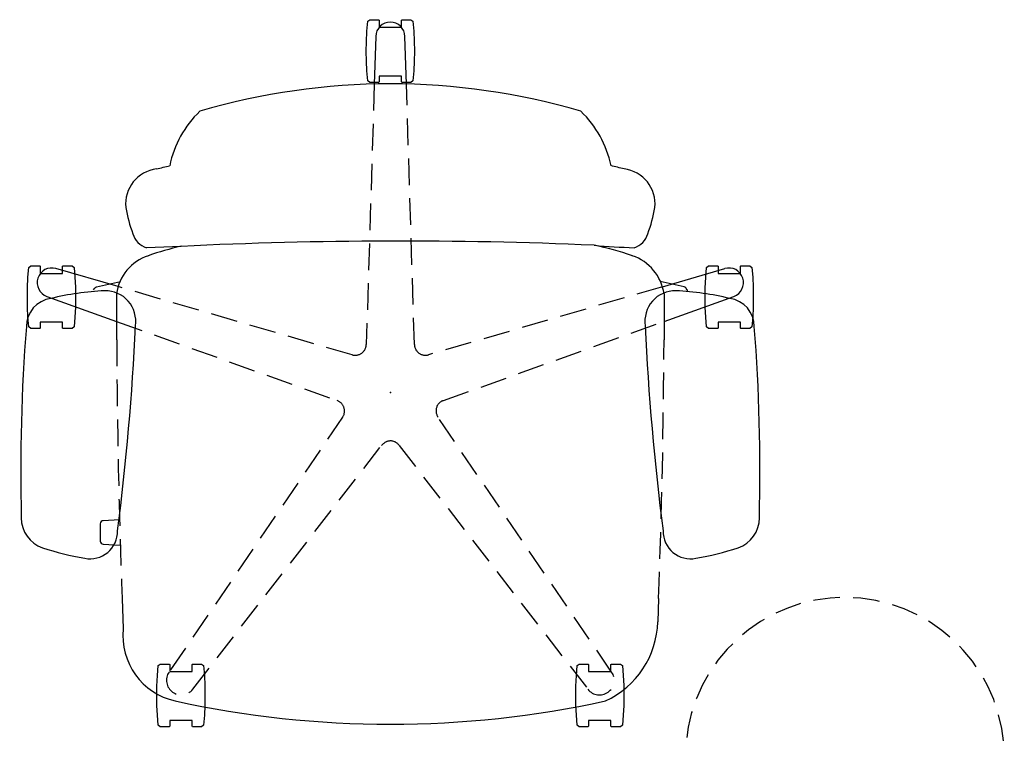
# Model space of a CAD drawing. Header units: inches. Extents: x 3 to 890, y -47 to 78.
# Tile 7 of 98: x 104 to 141, y 51 to 78. Entities that reach past the tile are written whole.
import ezdxf
from ezdxf.enums import TextEntityAlignment as Align

# ---------------------------------------------------------------- set-up
doc = ezdxf.new("R2010")
doc.units = ezdxf.units.IN
doc.header["$MEASUREMENT"] = 0
doc.linetypes.add('DASHEDX2', pattern=[1.5, 1, -0.5])
for name, color, linetype in [('A-FURN-P-SEAT', 12, 'Continuous'), ('A-FURN-P-TABLE', 3, 'Continuous'), ('A-FURN-P-TEXT_UTEXT', 7, 'Continuous'), ('PSATTR', 7, 'Continuous')]:
    doc.layers.add(name, color=color, linetype=linetype)
doc.styles.add('PMSymText', font='txt.shx', dxfattribs={"width": 0.65})
doc.styles.get("Standard").update_dxf_attribs({"font": 'arial.ttf'})

# ---------------------------------------------------------------- blocks, each defined once
blk = doc.blocks.new('ATTR-1301-L-2D')
at = {"layer": 'A-FURN-P-TABLE', "linetype": 'DASHEDX2'}
for p, q in [((-0.76, 0.1), (-0.76, -1.123)), ((1.304, 0.1), (1.304, -1.13))]:
    blk.add_line(p, q, dxfattribs=at)
for centre, radius, start, end in [((0.272, 0.1), 1.032, 0, 180), ((0.25, -7.033), 5.996, 99.6974, 79.8761)]:
    blk.add_arc(centre, radius, start, end, dxfattribs=at)
at = {"layer": 'A-FURN-P-TEXT_UTEXT', "style": 'PMSymText', "width": 0.65, "flags": 8}
for tag, p in [('PSUT1', (0.25, -19.029)), ('PSUT3', (0.25, -31.029))]:
    blk.add_attdef(tag, text='', height=4, dxfattribs=at).set_placement(p, align=Align.CENTER)
at = {"layer": 'A-FURN-P-TEXT_UTEXT', "style": 'PMSymText', "width": 0.65}
blk.add_attdef('PSUT2', text='', height=4, dxfattribs=at).set_placement((0.25, -25.029), align=Align.CENTER)
at = {"layer": 'PSATTR', "flags": 1}
for tag in ['PSON', 'PSMC', 'PSDH', 'PSPN', 'PSQT', 'PSEC', 'PST5', 'PST4', 'PST3', 'PST2', 'PST1']:
    blk.add_attdef(tag, text='', height=1, dxfattribs=at).set_placement((0, 0), align=Align.TOP_CENTER)
blk = doc.blocks.new('SFT-XX-71-2D')
at = {"layer": 'A-FURN-P-SEAT'}
for p, q in [((-4.768, 13.518), (-4.706, 13.594)), ((-4.768, 13.183), (-4.768, 13.518)), ((-4.706, 13.594), (-4.334, 13.624)), ((-4.334, 13.624), (-3.96, 13.642)), ((-3.96, 13.642), (-3.587, 13.648)), ((-3.587, 13.648), (-3.213, 13.642)), ((-3.213, 13.642), (-2.84, 13.624)), ((-2.84, 13.624), (-2.467, 13.594)), ((-2.467, 13.594), (-2.405, 13.518)), ((-2.405, 13.518), (-2.405, 13.183)), ((-4.748, 13.164), (-4.768, 13.183)), ((-4.483, 13.164), (-4.748, 13.164)), ((-4.483, 12.321), (-4.483, 13.164)), ((-2.425, 13.164), (-2.643, 13.164)), ((-2.643, 13.164), (-2.643, 12.321)), ((-2.405, 13.183), (-2.425, 13.164)), ((-2.676, 10.291), (-3.617, 12.913)), ((-4.768, 12.301), (-4.748, 12.321)), ((-4.768, 11.967), (-4.768, 12.301)), ((-4.748, 12.321), (-4.483, 12.321)), ((-3.981, 10.231), (-4.664, 12.572)), ((-2.643, 12.321), (-2.425, 12.321)), ((-2.425, 12.321), (-2.405, 12.301)), ((-2.405, 12.301), (-2.405, 11.967)), ((-4.706, 11.89), (-4.768, 11.967)), ((-4.334, 11.861), (-4.706, 11.89)), ((-3.932, 11.843), (-4.334, 11.861)), ((-2.84, 11.861), (-3.213, 11.843)), ((-2.467, 11.89), (-2.84, 11.861)), ((-2.405, 11.967), (-2.467, 11.89)), ((-3.587, 11.837), (-3.932, 11.843)), ((-3.213, 11.843), (-3.587, 11.837)), ((-3.915, 11.129), (-3.943, 11.106)), ((-3.868, 11.158), (-3.915, 11.129)), ((-3.847, 11.167), (-3.868, 11.158)), ((-3.796, 11.188), (-3.847, 11.167)), ((-3.979, 11.048), (-4.174, 10.147)), ((-3.965, 11.079), (-3.979, 11.048)), ((-3.943, 11.106), (-3.965, 11.079)), ((-3.711, 10.293), (-1.987, 10.29)), ((7.75, 10.088), (8.62, 10.058)), ((10.212, 8.65), (10.273, 8.727)), ((10.212, 8.316), (10.212, 8.65)), ((10.273, 8.727), (10.646, 8.757)), ((10.646, 8.757), (11.019, 8.775)), ((11.019, 8.775), (11.393, 8.781)), ((11.393, 8.781), (11.767, 8.775)), ((11.767, 8.775), (12.14, 8.757)), ((12.14, 8.757), (12.512, 8.727)), ((12.512, 8.727), (12.574, 8.65)), ((12.574, 8.65), (12.574, 8.316)), ((10.232, 8.296), (10.212, 8.316)), ((10.497, 8.296), (10.232, 8.296)), ((10.497, 7.454), (10.497, 8.296)), ((12.554, 8.296), (12.337, 8.296)), ((12.337, 8.296), (12.337, 7.454)), ((12.574, 8.316), (12.554, 8.296)), ((10.212, 7.434), (10.232, 7.454)), ((10.212, 7.1), (10.212, 7.434)), ((10.232, 7.454), (10.497, 7.454)), ((12.337, 7.454), (12.554, 7.454)), ((12.554, 7.454), (12.574, 7.434)), ((12.574, 7.434), (12.574, 7.1)), ((10.273, 7.023), (10.212, 7.1)), ((12.574, 7.1), (12.512, 7.023)), ((10.646, 6.994), (10.273, 7.023)), ((11.048, 6.976), (10.646, 6.994)), ((11.393, 6.97), (11.048, 6.976)), ((11.767, 6.976), (11.393, 6.97)), ((12.14, 6.994), (11.767, 6.976)), ((12.512, 7.023), (12.14, 6.994)), ((-14.025, 0.775), (-13.964, 0.852)), ((-14.025, 0.441), (-14.025, 0.775)), ((-13.964, 0.852), (-13.591, 0.882)), ((-13.591, 0.882), (-13.218, 0.9)), ((-13.218, 0.9), (-12.844, 0.906)), ((-12.844, 0.906), (-12.471, 0.9)), ((-12.471, 0.9), (-12.097, 0.882)), ((-12.097, 0.882), (-11.725, 0.852)), ((-11.725, 0.852), (-11.663, 0.775)), ((-11.663, 0.775), (-11.663, 0.441)), ((-14.006, 0.421), (-14.025, 0.441)), ((-13.741, 0.421), (-14.006, 0.421)), ((-13.741, -0.421), (-13.741, 0.421)), ((-11.605, 0.605), (-13.398, 0.551)), ((-11.683, 0.421), (-11.901, 0.421)), ((-11.901, 0.421), (-11.901, -0.421)), ((-11.663, 0.441), (-11.683, 0.421)), ((-14.025, -0.441), (-14.006, -0.421)), ((-14.025, -0.775), (-14.025, -0.441)), ((-14.006, -0.421), (-13.741, -0.421)), ((-13.398, -0.551), (-11.605, -0.605)), ((-11.901, -0.421), (-11.683, -0.421)), ((-11.683, -0.421), (-11.663, -0.441)), ((-11.663, -0.441), (-11.663, -0.775)), ((-13.964, -0.852), (-14.025, -0.775)), ((-13.591, -0.882), (-13.964, -0.852)), ((-13.19, -0.9), (-13.591, -0.882)), ((-12.844, -0.906), (-13.19, -0.9)), ((-12.471, -0.9), (-12.844, -0.906)), ((-12.097, -0.882), (-12.471, -0.9)), ((-11.725, -0.852), (-12.097, -0.882)), ((-11.663, -0.775), (-11.725, -0.852)), ((10.212, -7.1), (10.273, -7.023)), ((10.273, -7.023), (10.646, -6.993)), ((10.646, -6.993), (11.019, -6.976)), ((11.019, -6.976), (11.393, -6.97)), ((11.393, -6.97), (11.767, -6.976)), ((11.767, -6.976), (12.14, -6.993)), ((12.14, -6.993), (12.512, -7.023)), ((12.512, -7.023), (12.574, -7.1)), ((10.212, -7.434), (10.212, -7.1)), ((12.574, -7.1), (12.574, -7.434)), ((10.232, -7.454), (10.212, -7.434)), ((10.497, -7.454), (10.232, -7.454)), ((10.497, -8.296), (10.497, -7.454)), ((12.554, -7.454), (12.337, -7.454)), ((12.337, -7.454), (12.337, -8.296)), ((12.574, -7.434), (12.554, -7.454)), ((-5.499, -7.864), (-5.445, -9.166)), ((10.212, -8.316), (10.232, -8.296)), ((10.212, -8.65), (10.212, -8.316)), ((10.232, -8.296), (10.497, -8.296)), ((12.337, -8.296), (12.554, -8.296)), ((12.554, -8.296), (12.574, -8.316)), ((12.574, -8.316), (12.574, -8.65)), ((10.273, -8.727), (10.212, -8.65)), ((10.646, -8.757), (10.273, -8.727)), ((11.048, -8.775), (10.646, -8.757)), ((11.393, -8.781), (11.048, -8.775)), ((11.767, -8.775), (11.393, -8.781)), ((12.14, -8.757), (11.767, -8.775)), ((12.512, -8.727), (12.14, -8.757)), ((12.574, -8.65), (12.512, -8.727)), ((-3.983, -10.236), (-4.664, -12.572)), ((-3.979, -11.048), (-4.174, -10.147)), ((-3.711, -10.293), (-1.987, -10.29)), ((-3.617, -12.913), (-2.676, -10.291)), ((7.75, -10.088), (8.884, -10.044)), ((-3.965, -11.079), (-3.979, -11.048)), ((-3.943, -11.106), (-3.965, -11.079)), ((-3.915, -11.129), (-3.943, -11.106)), ((-3.868, -11.158), (-3.915, -11.129)), ((-4.334, -11.861), (-3.96, -11.843)), ((-3.96, -11.843), (-3.587, -11.837)), ((-3.587, -11.837), (-3.213, -11.843)), ((-3.213, -11.843), (-2.84, -11.861)), ((-4.768, -11.967), (-4.706, -11.89)), ((-4.768, -12.301), (-4.768, -11.967)), ((-4.706, -11.89), (-4.334, -11.861)), ((-2.84, -11.861), (-2.467, -11.89)), ((-2.467, -11.89), (-2.405, -11.967)), ((-2.405, -11.967), (-2.405, -12.301)), ((-4.748, -12.321), (-4.768, -12.301)), ((-4.483, -12.321), (-4.748, -12.321)), ((-4.483, -13.164), (-4.483, -12.321)), ((-2.425, -12.321), (-2.643, -12.321)), ((-2.643, -12.321), (-2.643, -13.164)), ((-2.405, -12.301), (-2.425, -12.321)), ((-4.768, -13.183), (-4.748, -13.164)), ((-4.768, -13.517), (-4.768, -13.183)), ((-4.748, -13.164), (-4.483, -13.164)), ((-2.643, -13.164), (-2.425, -13.164)), ((-2.425, -13.164), (-2.405, -13.183)), ((-2.405, -13.183), (-2.405, -13.517)), ((-4.706, -13.594), (-4.768, -13.517)), ((-4.334, -13.624), (-4.706, -13.594)), ((-3.932, -13.642), (-4.334, -13.624)), ((-3.587, -13.648), (-3.932, -13.642)), ((-3.213, -13.642), (-3.587, -13.648)), ((-2.84, -13.624), (-3.213, -13.642)), ((-2.467, -13.594), (-2.84, -13.624)), ((-2.405, -13.517), (-2.467, -13.594))]:
    blk.add_line(p, q, dxfattribs=at)
at = {"layer": 'A-FURN-P-SEAT', "linetype": 'DASHEDX2'}
for p, q in [((-3.981, 10.231), (-1.418, 1.44)), ((0.301, 1.999), (-2.676, 10.291)), ((10.516, 8.321), (0.932, 1.794)), ((1.994, 0.332), (11.163, 7.43)), ((-1.808, 0.904), (-11.605, 0.605)), ((11.163, -7.43), (1.994, -0.332)), ((-11.605, -0.605), (-1.808, -0.904)), ((-1.418, -1.44), (-3.983, -10.236)), ((0.932, -1.794), (10.516, -8.321)), ((-2.676, -10.291), (0.301, -1.999)), ((4.789, -10.182), (4.821, -10.794)), ((5.703, -10.794), (5.736, -10.155)), ((4.821, -10.794), (4.831, -10.837)), ((4.831, -10.837), (4.857, -10.873)), ((4.857, -10.873), (4.895, -10.897)), ((4.895, -10.897), (4.939, -10.906)), ((4.939, -10.906), (5.585, -10.906)), ((5.585, -10.906), (5.629, -10.897)), ((5.629, -10.897), (5.666, -10.873)), ((5.666, -10.873), (5.692, -10.837)), ((5.692, -10.837), (5.703, -10.794))]:
    blk.add_line(p, q, dxfattribs=at)
at = {"layer": 'A-FURN-P-SEAT'}
for centre, radius, start, end in [((2.972, -55.953), 69.851, 88.57438, 94.47468), ((4.723, 12.702), 1.175, 18.6771, 90.6594), ((-2.483, 12.621), 1.065, 89.7456, 172.171), ((-4.135, 12.727), 0.551, 19.7468, 196.2532), ((-3.793, 9.822), 10.165, 9.4567, 18.6824), ((6.843, 10.252), 10.681, 166.387, 177.3831), ((5.224, 11.288), 1.031, 268.9257, 11.421), ((-2.687, 10.712), 1.14, 178.6091, 279.231), ((-3.447, 8.514), 1.798, 98.4341, 161.0283), ((-6.438, 99.468), 89.967, 272.50569, 277.435), ((8.526, 6.673), 3.386, 24.7578, 88.4029), ((-7.096, 8.627), 1.325, 84.0676, 173.0314), ((-7.925, 4.351), 5.677, 69.915, 80.1973), ((-6.207, 8.914), 0.802, 18.2436, 73.2306), ((-41.263, 10.646), 35.848, 355.2203, 357.6323), ((4.806, 5.617), 10.545, 160.7181, 168.8305), ((16.392, 2.293), 25.639, 165.3267, 166.4575), ((-7.74, 4.452), 3.926, 101.6619, 136.3405), ((-25.388, 0), 37.863, 347.6609, 12.3391), ((163.562, 0.336), 169.26, 177.52035, 182.77709), ((13.767, 0), 25.379, 163.6071, 196.3929), ((-13.382, 0), 0.551, 91.7468, 268.2532), ((-7.74, -4.452), 3.926, 223.6595, 258.3381), ((5.27, -5.465), 11.034, 192.5622, 199.2301), ((9.145, -7.54), 2.518, 264.0648, 347.3432), ((-97.843, -31.004), 92.151, 13.95057, 14.26518), ((-7.096, -8.627), 1.325, 186.9686, 275.9324), ((-6.207, -8.914), 0.802, 286.7697, 341.7546), ((-3.495, -8.572), 1.735, 197.6829, 262.8489), ((-2.687, -10.712), 1.14, 80.769, 181.3909), ((-6.438, -99.468), 89.967, 82.565, 87.49431), ((-7.925, -4.351), 5.677, 279.8027, 290.085), ((5.224, -11.288), 1.031, 348.579, 91.0743), ((6.843, -10.252), 10.681, 182.6169, 193.613), ((-3.793, -9.822), 10.165, 341.3176, 350.5433), ((-4.135, -12.727), 0.551, 163.7468, 340.2532), ((-2.483, -12.621), 1.065, 187.829, 270.2544), ((4.723, -12.702), 1.175, 269.3406, 341.3229), ((2.972, 55.953), 69.851, 265.52532, 271.42562)]:
    blk.add_arc(centre, radius, start, end, dxfattribs=at)
at = {"layer": 'A-FURN-P-SEAT', "linetype": 'DASHEDX2'}
for centre, radius, start, end in [((-3.397, -292.217), 302.51, 87.8883, 89.73301), ((10.826, 7.865), 0.551, 307.7468, 124.2532), ((0.657, 2.095), 0.369, 195.0175, 243.4619), ((0.687, 2.154), 0.435, 243.4619, 304.2532), ((-1.821, 1.323), 0.419, 271.7468, 16.2532), ((2.203, 0.011), 0.382, 123.0175, 193.2674), ((2.272, 0.027), 0.454, 193.2674, 232.2532), ((-1.821, -1.323), 0.419, 343.7468, 88.2532), ((0.696, -2.141), 0.419, 55.7468, 160.2532), ((10.826, -7.865), 0.551, 235.7468, 52.2532), ((-3.397, 292.217), 302.51, 270.26699, 272.1117)]:
    blk.add_arc(centre, radius, start, end, dxfattribs=at)
at = {"layer": 'A-FURN-P-SEAT'}
blk.add_point((0, 0), dxfattribs=at)
at = {"layer": 'A-FURN-P-TEXT_UTEXT', "style": 'PMSymText', "width": 0.65, "flags": 8}
for tag, p in [('PSUT1', (-0.725, -19.901)), ('PSUT3', (-0.725, -31.901))]:
    blk.add_attdef(tag, text='', height=4, dxfattribs=at).set_placement(p, align=Align.CENTER)
at = {"layer": 'A-FURN-P-TEXT_UTEXT', "style": 'PMSymText', "width": 0.65}
blk.add_attdef('PSUT2', text='', height=4, dxfattribs=at).set_placement((-0.725, -25.901), align=Align.CENTER)
at = {"layer": 'PSATTR', "flags": 1}
for tag in ['PSON', 'PSMC', 'PSDH', 'PSPN', 'PSQT', 'PSEC', 'PST5', 'PST4', 'PST3', 'PST2', 'PST1']:
    blk.add_attdef(tag, text='', height=1, dxfattribs=at).set_placement((0, 0), align=Align.TOP_CENTER)

msp = doc.modelspace()

# ---------------------------------------------------------------- block references
for name, p, rotation in [('SFT-XX-71-2D', (118.255, 63.722), 270), ('ATTR-1301-L-2D', (135.594, 42.986), 180)]:
    msp.add_blockref(name, p, dxfattribs=dict(rotation=rotation))

doc.saveas('drawing.dxf')
